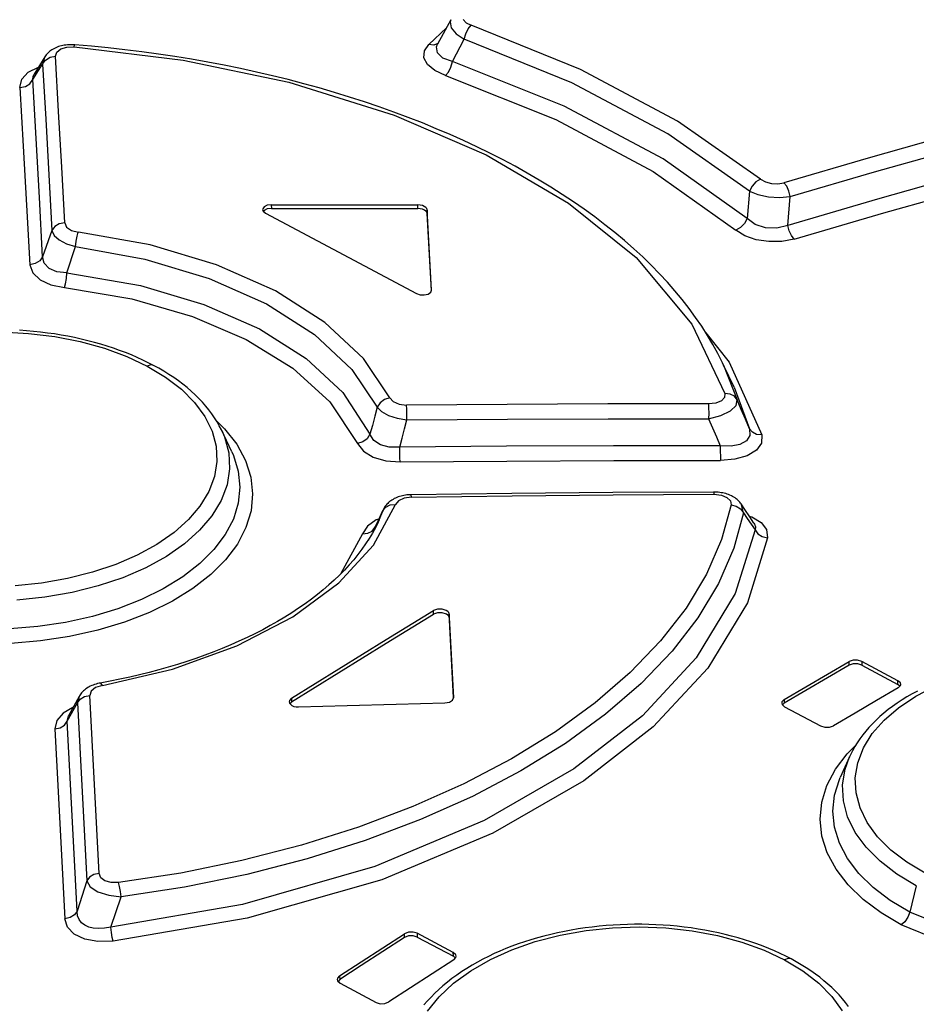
# Model space of a CAD drawing. Header units: millimetres. Extents: x 0 to 594, y 0 to 420.
# Tile 69 of 78: x 524.65 to 528.63, y 124.29 to 128.66. Entities that reach past the tile are written whole.
import ezdxf

# ---------------------------------------------------------------- set-up
doc = ezdxf.new("R2010")
doc.units = ezdxf.units.MM
doc.header["$LTSCALE"] = 32.67
doc.layers.get('0').update_dxf_attribs({"linetype": 'CONTINUOUS'})

msp = doc.modelspace()

# ---------------------------------------------------------------- linework, layer by layer
at = {"color": 7, "linetype": 'CONTINUOUS'}
for p, q in [((526.5631, 128.6603), (526.5043, 128.5517)), ((524.8605, 128.5486), (524.8537, 128.5479)), ((524.8673, 128.549), (524.8605, 128.5486)), ((524.8741, 128.5493), (524.8673, 128.549)), ((524.881, 128.5493), (524.8741, 128.5493)), ((524.888, 128.5491), (524.881, 128.5493)), ((524.8938, 128.5487), (524.888, 128.5491)), ((524.9674, 128.5425), (524.8938, 128.5487)), ((524.7702, 128.5084), (524.7667, 128.5042)), ((524.7741, 128.5124), (524.7702, 128.5084)), ((524.7783, 128.5164), (524.7741, 128.5124)), ((524.7828, 128.5201), (524.7783, 128.5164)), ((524.7874, 128.5237), (524.7828, 128.5201)), ((524.7923, 128.527), (524.7874, 128.5237)), ((524.7975, 128.5301), (524.7923, 128.527)), ((524.803, 128.533), (524.7975, 128.5301)), ((524.8088, 128.5358), (524.803, 128.533)), ((524.8149, 128.5383), (524.8088, 128.5358)), ((524.8212, 128.5406), (524.8149, 128.5383)), ((524.8275, 128.5426), (524.8212, 128.5406)), ((524.8339, 128.5443), (524.8275, 128.5426)), ((524.8404, 128.5457), (524.8339, 128.5443)), ((524.847, 128.5469), (524.8404, 128.5457)), ((524.8537, 128.5479), (524.847, 128.5469)), ((525.042, 128.5353), (524.9674, 128.5425)), ((525.1163, 128.5271), (525.042, 128.5353)), ((525.1905, 128.518), (525.1163, 128.5271)), ((525.2644, 128.5079), (525.1905, 128.518)), ((525.338, 128.4969), (525.2644, 128.5079)), ((524.7603, 128.4951), (524.7127, 128.4179)), ((524.7635, 128.4999), (524.7603, 128.4951)), ((524.7667, 128.5042), (524.7635, 128.4999)), ((525.4114, 128.4849), (525.338, 128.4969)), ((525.4843, 128.472), (525.4114, 128.4849)), ((525.5568, 128.4582), (525.4843, 128.472)), ((525.6287, 128.4436), (525.5568, 128.4582)), ((525.7, 128.428), (525.6287, 128.4436)), ((525.7706, 128.4117), (525.7, 128.428)), ((525.8406, 128.3944), (525.7706, 128.4117)), ((525.9098, 128.3763), (525.8406, 128.3944)), ((525.9783, 128.3574), (525.9098, 128.3763)), ((526.0461, 128.3376), (525.9783, 128.3574)), ((526.1132, 128.317), (526.0461, 128.3376)), ((526.1796, 128.2956), (526.1132, 128.317)), ((526.2451, 128.2733), (526.1796, 128.2956)), ((526.3098, 128.2503), (526.2451, 128.2733)), ((526.3736, 128.2265), (526.3098, 128.2503)), ((526.4364, 128.2019), (526.3736, 128.2265)), ((526.4983, 128.1766), (526.4364, 128.2019)), ((526.5592, 128.1505), (526.4983, 128.1766)), ((526.619, 128.1238), (526.5592, 128.1505)), ((526.6778, 128.0963), (526.619, 128.1238)), ((526.7355, 128.0681), (526.6778, 128.0963)), ((526.7922, 128.0392), (526.7355, 128.0681)), ((526.8477, 128.0096), (526.7922, 128.0392)), ((526.902, 127.9793), (526.8477, 128.0096)), ((526.9551, 127.9484), (526.902, 127.9793)), ((527.007, 127.9169), (526.9551, 127.9484)), ((527.0576, 127.8848), (527.007, 127.9169)), ((527.1069, 127.8521), (527.0576, 127.8848)), ((527.1549, 127.8188), (527.1069, 127.8521)), ((525.7276, 127.8206), (525.7273, 127.8177)), ((525.7273, 127.8177), (525.7296, 127.8104)), ((525.7342, 127.83), (525.7276, 127.8206)), ((525.7296, 127.8104), (525.7398, 127.8016)), ((525.7344, 127.8136), (525.7311, 127.809)), ((525.7479, 127.8367), (525.7342, 127.83)), ((525.7482, 127.8203), (525.7344, 127.8136)), ((525.7661, 127.8391), (525.7479, 127.8367)), ((525.7662, 127.8227), (525.7482, 127.8203)), ((525.766, 127.8391), (525.9829, 127.8391)), ((525.7662, 127.8227), (525.983, 127.8227)), ((525.9829, 127.8391), (526.1997, 127.8388)), ((525.983, 127.8227), (526.1998, 127.8224)), ((526.1997, 127.8388), (526.4164, 127.8381)), ((526.1998, 127.8224), (526.4166, 127.8217)), ((526.4268, 127.8373), (526.4164, 127.8381)), ((526.427, 127.8209), (526.4166, 127.8217)), ((526.4366, 127.8351), (526.4268, 127.8373)), ((526.4368, 127.8187), (526.427, 127.8209)), ((526.4451, 127.8316), (526.4366, 127.8351)), ((526.4452, 127.8152), (526.4368, 127.8187)), ((526.4517, 127.827), (526.4451, 127.8316)), ((526.4518, 127.8106), (526.4452, 127.8152)), ((526.456, 127.8218), (526.4517, 127.827)), ((526.4561, 127.8054), (526.4518, 127.8106)), ((526.4576, 127.8161), (526.456, 127.8218)), ((526.4578, 127.7997), (526.4561, 127.8054)), ((526.4773, 127.4605), (526.4576, 127.8161)), ((527.2016, 127.7849), (527.1549, 127.8188)), ((525.7398, 127.8016), (526.4099, 127.4449)), ((526.4767, 127.4584), (526.4578, 127.7997)), ((527.247, 127.7504), (527.2016, 127.7849)), ((527.291, 127.7153), (527.247, 127.7504)), ((527.3336, 127.6798), (527.291, 127.7153)), ((527.3747, 127.6437), (527.3336, 127.6798)), ((527.4144, 127.6072), (527.3747, 127.6437)), ((527.4525, 127.5702), (527.4144, 127.6072)), ((527.4892, 127.5327), (527.4525, 127.5702)), ((527.5243, 127.4948), (527.4892, 127.5327)), ((526.4734, 127.4505), (526.4773, 127.4599)), ((526.4773, 127.4599), (526.4773, 127.4605)), ((527.5578, 127.4566), (527.5243, 127.4948)), ((527.5898, 127.4179), (527.5578, 127.4566)), ((526.4099, 127.4449), (526.4262, 127.4395)), ((526.4262, 127.4395), (526.4448, 127.4388)), ((526.4448, 127.4388), (526.4617, 127.4427)), ((526.4617, 127.4427), (526.4734, 127.4505)), ((527.6203, 127.3788), (527.5898, 127.4179)), ((527.6491, 127.3394), (527.6203, 127.3788)), ((527.6763, 127.2996), (527.6491, 127.3394)), ((524.6792, 127.2797), (524.6479, 127.2819)), ((527.7019, 127.2595), (527.6763, 127.2996)), ((524.7105, 127.277), (524.6792, 127.2797)), ((524.7415, 127.2737), (524.7105, 127.277)), ((524.7723, 127.2698), (524.7415, 127.2737)), ((524.8028, 127.2655), (524.7723, 127.2698)), ((524.8329, 127.2606), (524.8028, 127.2655)), ((524.8629, 127.2552), (524.8329, 127.2606)), ((524.8926, 127.2492), (524.8629, 127.2552)), ((524.9222, 127.2427), (524.8926, 127.2492)), ((524.9516, 127.2357), (524.9222, 127.2427)), ((527.7259, 127.2191), (527.7019, 127.2595)), ((524.9806, 127.2281), (524.9516, 127.2357)), ((525.0093, 127.22), (524.9806, 127.2281)), ((525.0375, 127.2114), (525.0093, 127.22)), ((525.0652, 127.2023), (525.0375, 127.2114)), ((525.0924, 127.1928), (525.0652, 127.2023)), ((527.7482, 127.1785), (527.7259, 127.2191)), ((525.119, 127.1828), (525.0924, 127.1928)), ((525.145, 127.1723), (525.119, 127.1828)), ((525.1704, 127.1614), (525.145, 127.1723)), ((525.1953, 127.15), (525.1704, 127.1614)), ((525.2197, 127.1381), (525.1953, 127.15)), ((527.7688, 127.1377), (527.7482, 127.1785)), ((525.2429, 127.1261), (525.2197, 127.1381)), ((525.2662, 127.1134), (525.2429, 127.1261)), ((525.2893, 127.0999), (525.2662, 127.1134)), ((527.7738, 127.1272), (527.7688, 127.1377)), ((527.8199, 127.0296), (527.7738, 127.1272)), ((525.3115, 127.0861), (525.2893, 127.0999)), ((525.3329, 127.072), (525.3115, 127.0861)), ((525.3534, 127.0575), (525.3329, 127.072)), ((525.3731, 127.0427), (525.3534, 127.0575)), ((525.392, 127.0275), (525.3731, 127.0427)), ((525.4102, 127.0119), (525.392, 127.0275)), ((525.4276, 126.9959), (525.4102, 127.0119)), ((525.4442, 126.9795), (525.4276, 126.9959)), ((525.46, 126.9628), (525.4442, 126.9795)), ((525.4749, 126.9459), (525.46, 126.9628)), ((525.4889, 126.9287), (525.4749, 126.9459)), ((525.5019, 126.9113), (525.4889, 126.9287)), ((525.5139, 126.8937), (525.5019, 126.9113)), ((525.525, 126.8761), (525.5139, 126.8937)), ((525.5351, 126.8582), (525.525, 126.8761)), ((525.5443, 126.8403), (525.5351, 126.8582)), ((525.5902, 126.7431), (525.5443, 126.8403)), ((526.3234, 126.5401), (526.3176, 126.5376)), ((526.3293, 126.5423), (526.3234, 126.5401)), ((526.3354, 126.5444), (526.3293, 126.5423)), ((526.3417, 126.5462), (526.3354, 126.5444)), ((526.3482, 126.5478), (526.3417, 126.5462)), ((526.3547, 126.5491), (526.3482, 126.5478)), ((526.3613, 126.5502), (526.3547, 126.5491)), ((526.368, 126.5511), (526.3613, 126.5502)), ((526.3747, 126.5517), (526.368, 126.5511)), ((526.3814, 126.5521), (526.3747, 126.5517)), ((526.387, 126.5523), (526.3814, 126.5521)), ((526.8341, 126.5576), (526.387, 126.5523)), ((527.2823, 126.5615), (526.8341, 126.5576)), ((527.7293, 126.564), (527.2823, 126.5615)), ((527.7352, 126.5639), (527.7293, 126.564)), ((527.7423, 126.5636), (527.7352, 126.5639)), ((527.7494, 126.5631), (527.7423, 126.5636)), ((527.7563, 126.5623), (527.7494, 126.5631)), ((527.7632, 126.5613), (527.7563, 126.5623)), ((527.7699, 126.5601), (527.7632, 126.5613)), ((527.7766, 126.5586), (527.7699, 126.5601)), ((527.7831, 126.5569), (527.7766, 126.5586)), ((527.7895, 126.5549), (527.7831, 126.5569)), ((527.7958, 126.5527), (527.7895, 126.5549)), ((527.802, 126.5502), (527.7958, 126.5527)), ((527.808, 126.5475), (527.802, 126.5502)), ((527.8138, 126.5445), (527.808, 126.5475)), ((527.8193, 126.5413), (527.8138, 126.5445)), ((527.8244, 126.5379), (527.8193, 126.5413)), ((526.269, 126.4967), (526.2663, 126.4922)), ((526.272, 126.5012), (526.269, 126.4967)), ((526.2752, 126.5055), (526.272, 126.5012)), ((526.2788, 126.5097), (526.2752, 126.5055)), ((526.2827, 126.5138), (526.2788, 126.5097)), ((526.2868, 126.5177), (526.2827, 126.5138)), ((526.2912, 126.5214), (526.2868, 126.5177)), ((526.2959, 126.525), (526.2912, 126.5214)), ((526.3009, 126.5285), (526.2959, 126.525)), ((526.3063, 126.5317), (526.3009, 126.5285)), ((526.3119, 126.5348), (526.3063, 126.5317)), ((526.3176, 126.5376), (526.3119, 126.5348)), ((527.8291, 126.5344), (527.8244, 126.5379)), ((527.8336, 126.5308), (527.8291, 126.5344)), ((527.8378, 126.527), (527.8336, 126.5308)), ((527.8418, 126.523), (527.8378, 126.527)), ((527.8454, 126.5188), (527.8418, 126.523)), ((527.8488, 126.5145), (527.8454, 126.5188)), ((527.8511, 126.5113), (527.8488, 126.5145)), ((527.868, 126.4864), (527.851, 126.5114)), ((526.228, 126.4114), (526.2503, 126.4587)), ((526.2633, 126.4863), (526.2503, 126.4587)), ((526.2639, 126.4877), (526.2633, 126.4864)), ((526.2663, 126.4922), (526.2639, 126.4877)), ((527.8896, 126.4542), (527.868, 126.4864)), ((527.9084, 126.4262), (527.8896, 126.4542)), ((526.2397, 126.4299), (526.2277, 126.4058)), ((526.2448, 126.4411), (526.2397, 126.4299)), ((526.2449, 126.4416), (526.2447, 126.4411)), ((526.2145, 126.3817), (526.2002, 126.3578)), ((526.2277, 126.4058), (526.2145, 126.3817)), ((526.1847, 126.334), (526.168, 126.3104)), ((526.2002, 126.3578), (526.1847, 126.334)), ((526.2037, 126.3492), (526.2035, 126.3488)), ((526.1503, 126.287), (526.1315, 126.2638)), ((526.168, 126.3104), (526.1503, 126.287)), ((526.1116, 126.2408), (526.0906, 126.2181)), ((526.1315, 126.2638), (526.1116, 126.2408)), ((526.0686, 126.1958), (526.0456, 126.1737)), ((526.0906, 126.2181), (526.0686, 126.1958)), ((526.0216, 126.152), (525.9966, 126.1305)), ((526.0456, 126.1737), (526.0216, 126.152)), ((525.9706, 126.1094), (525.9436, 126.0887)), ((525.9966, 126.1305), (525.9706, 126.1094)), ((525.9156, 126.0682), (525.8866, 126.0481)), ((525.9436, 126.0887), (525.9156, 126.0682)), ((525.8566, 126.0283), (525.8257, 126.0089)), ((525.8866, 126.0481), (525.8566, 126.0283)), ((526.2761, 125.9097), (526.4863, 126.0378)), ((526.2763, 125.8933), (526.4864, 126.0215)), ((526.5039, 126.0441), (526.4863, 126.0378)), ((526.504, 126.0277), (526.4864, 126.0215)), ((526.5245, 126.0445), (526.5039, 126.0441)), ((526.5247, 126.0281), (526.504, 126.0277)), ((526.5428, 126.039), (526.5245, 126.0445)), ((526.543, 126.0226), (526.5247, 126.0281)), ((526.5494, 126.0344), (526.5428, 126.039)), ((526.5496, 126.018), (526.543, 126.0226)), ((526.5537, 126.029), (526.5494, 126.0344)), ((526.5539, 126.0126), (526.5496, 126.018)), ((526.5554, 126.0231), (526.5537, 126.029)), ((526.5752, 125.6522), (526.5554, 126.0231)), ((525.7612, 125.9714), (525.7276, 125.9532)), ((525.7939, 125.9899), (525.7612, 125.9714)), ((525.8257, 126.0089), (525.7939, 125.9899)), ((526.5555, 126.0067), (526.5539, 126.0126)), ((526.5555, 126.0067), (526.5746, 125.6502)), ((525.6932, 125.9356), (525.6581, 125.9184)), ((525.7276, 125.9532), (525.6932, 125.9356)), ((525.5857, 125.8855), (525.5483, 125.8699)), ((525.6223, 125.9017), (525.5857, 125.8855)), ((525.6581, 125.9184), (525.6223, 125.9017)), ((526.066, 125.7801), (526.2761, 125.9097)), ((526.0662, 125.7637), (526.2763, 125.8933)), ((525.4712, 125.8399), (525.4314, 125.8257)), ((525.5101, 125.8546), (525.4712, 125.8399)), ((525.5483, 125.8699), (525.5101, 125.8546)), ((525.3499, 125.7989), (525.3083, 125.7864)), ((525.391, 125.812), (525.3499, 125.7989)), ((525.4314, 125.8257), (525.391, 125.812)), ((528.2345, 125.7558), (528.3305, 125.8117)), ((528.3482, 125.8176), (528.3305, 125.8117)), ((528.3483, 125.8011), (528.3307, 125.7953)), ((528.3687, 125.8177), (528.3482, 125.8176)), ((528.369, 125.8013), (528.3483, 125.8011)), ((528.387, 125.8121), (528.3687, 125.8177)), ((528.3872, 125.7957), (528.369, 125.8013)), ((528.5473, 125.7268), (528.387, 125.8121)), ((528.3872, 125.7957), (528.5474, 125.7104)), ((525.1806, 125.7525), (525.1373, 125.7424)), ((525.2235, 125.7631), (525.1806, 125.7525)), ((525.2661, 125.7745), (525.2235, 125.7631)), ((525.3083, 125.7864), (525.2661, 125.7745)), ((525.8559, 125.6492), (526.066, 125.7801)), ((525.8561, 125.6328), (526.0662, 125.7637)), ((528.1386, 125.6996), (528.2345, 125.7558)), ((528.3307, 125.7953), (528.2347, 125.7394)), ((524.9811, 125.7101), (524.9747, 125.7078)), ((524.9877, 125.7121), (524.9811, 125.7101)), ((524.9943, 125.7139), (524.9877, 125.7121)), ((525.0011, 125.7154), (524.9943, 125.7139)), ((525.0068, 125.7165), (525.0011, 125.7154)), ((525.0499, 125.7244), (525.0068, 125.7165)), ((525.0938, 125.7331), (525.0499, 125.7244)), ((525.1373, 125.7424), (525.0938, 125.7331)), ((528.2347, 125.7394), (528.1387, 125.6832)), ((528.5582, 125.7168), (528.5473, 125.7268)), ((528.556, 125.7026), (528.5474, 125.7104)), ((528.5598, 125.7106), (528.5582, 125.7168)), ((528.5588, 125.7054), (528.5598, 125.7106)), ((524.9173, 125.6647), (524.9144, 125.6602)), ((524.9204, 125.6691), (524.9173, 125.6647)), ((524.9239, 125.6733), (524.9204, 125.6691)), ((524.9277, 125.6775), (524.9239, 125.6733)), ((524.9318, 125.6816), (524.9277, 125.6775)), ((524.9362, 125.6856), (524.9318, 125.6816)), ((524.941, 125.6893), (524.9362, 125.6856)), ((524.9459, 125.6929), (524.941, 125.6893)), ((524.9512, 125.6963), (524.9459, 125.6929)), ((524.9567, 125.6995), (524.9512, 125.6963)), ((524.9625, 125.7025), (524.9567, 125.6995)), ((524.9685, 125.7052), (524.9625, 125.7025)), ((524.9747, 125.7078), (524.9685, 125.7052)), ((528.0426, 125.6431), (528.1386, 125.6996)), ((528.1387, 125.6832), (528.0428, 125.6267)), ((528.549, 125.6953), (528.453, 125.6394)), ((528.549, 125.6953), (528.5588, 125.7054)), ((528.6103, 125.6681), (528.5876, 125.6549)), ((528.6338, 125.6808), (528.6103, 125.6681)), ((524.9126, 125.6571), (524.8653, 125.5713)), ((524.9144, 125.6602), (524.9126, 125.657)), ((525.8461, 125.6385), (525.8451, 125.6331)), ((525.8451, 125.6331), (525.8467, 125.6266)), ((525.8559, 125.6492), (525.8461, 125.6385)), ((525.8467, 125.6266), (525.8576, 125.6165)), ((525.8561, 125.6328), (525.8487, 125.6248)), ((526.103, 125.6171), (526.3197, 125.6224)), ((526.3197, 125.6224), (526.5364, 125.6283)), ((526.5364, 125.6283), (526.5563, 125.6319)), ((526.5563, 125.6319), (526.5704, 125.6405)), ((526.5704, 125.6405), (526.5752, 125.6516)), ((526.5752, 125.6516), (526.5752, 125.6522)), ((528.0328, 125.6329), (528.0318, 125.6276)), ((528.0318, 125.6276), (528.0334, 125.6213)), ((528.0426, 125.6431), (528.0328, 125.6329)), ((528.0334, 125.6213), (528.0443, 125.6114)), ((528.0428, 125.6267), (528.0357, 125.6193)), ((528.453, 125.6394), (528.3571, 125.5832)), ((528.5444, 125.6274), (528.524, 125.6131)), ((528.5656, 125.6414), (528.5444, 125.6274)), ((528.5876, 125.6549), (528.5656, 125.6414)), ((525.8576, 125.6165), (525.8661, 125.6131)), ((525.8661, 125.6131), (525.8758, 125.611)), ((525.8758, 125.611), (525.8862, 125.6106)), ((525.8862, 125.6106), (526.103, 125.6171)), ((528.0443, 125.6114), (528.2045, 125.5261)), ((528.3571, 125.5832), (528.2611, 125.5268)), ((528.4856, 125.5833), (528.4677, 125.568)), ((528.5044, 125.5984), (528.4856, 125.5833)), ((528.524, 125.6131), (528.5044, 125.5984)), ((528.4344, 125.5362), (528.419, 125.5199)), ((528.4506, 125.5523), (528.4344, 125.5362)), ((528.4677, 125.568), (528.4506, 125.5523)), ((528.2045, 125.5261), (528.2229, 125.5205)), ((528.2229, 125.5205), (528.2434, 125.5207)), ((528.2434, 125.5207), (528.2611, 125.5268)), ((528.4046, 125.5033), (528.3911, 125.4864)), ((528.419, 125.5199), (528.4046, 125.5033)), ((528.3667, 125.4519), (528.3558, 125.4343)), ((528.3784, 125.4693), (528.3667, 125.4519)), ((528.3911, 125.4864), (528.3784, 125.4693)), ((528.3458, 125.4164), (528.3368, 125.3984)), ((528.3558, 125.4343), (528.3458, 125.4164)), ((528.3326, 125.3892), (528.2914, 125.297)), ((528.3368, 125.3984), (528.3326, 125.3893)), ((527.0975, 124.6201), (527.0668, 124.6143)), ((527.1284, 124.6252), (527.0975, 124.6201)), ((527.1593, 124.6298), (527.1284, 124.6252)), ((527.1902, 124.6338), (527.1593, 124.6298)), ((527.2213, 124.6373), (527.1902, 124.6338)), ((527.2525, 124.6401), (527.2213, 124.6373)), ((527.2838, 124.6424), (527.2525, 124.6401)), ((527.3152, 124.6441), (527.2838, 124.6424)), ((527.3468, 124.6452), (527.3152, 124.6441)), ((527.3784, 124.6458), (527.3468, 124.6452)), ((527.4101, 124.6458), (527.3784, 124.6458)), ((527.4418, 124.6452), (527.4101, 124.6458)), ((527.4735, 124.644), (527.4418, 124.6452)), ((527.5052, 124.6422), (527.4735, 124.644)), ((527.5367, 124.6399), (527.5052, 124.6422)), ((527.568, 124.637), (527.5367, 124.6399)), ((527.599, 124.6336), (527.568, 124.637)), ((527.6298, 124.6296), (527.599, 124.6336)), ((527.6603, 124.625), (527.6298, 124.6296)), ((527.6906, 124.6198), (527.6603, 124.625)), ((527.7206, 124.6141), (527.6906, 124.6198)), ((526.2611, 124.542), (526.357, 124.6038)), ((526.3572, 124.5874), (526.2613, 124.5256)), ((526.3747, 124.6106), (526.357, 124.6038)), ((526.3748, 124.5942), (526.3572, 124.5874)), ((526.3952, 124.6113), (526.3747, 124.6106)), ((526.3955, 124.5949), (526.3748, 124.5942)), ((526.4136, 124.6059), (526.3952, 124.6113)), ((526.4137, 124.5895), (526.3955, 124.5949)), ((526.5738, 124.5206), (526.4136, 124.6059)), ((526.4137, 124.5895), (526.574, 124.5042)), ((526.918, 124.5772), (526.8896, 124.5682)), ((526.9469, 124.5856), (526.918, 124.5772)), ((526.9763, 124.5936), (526.9469, 124.5856)), ((527.0061, 124.601), (526.9763, 124.5936)), ((527.0363, 124.6079), (527.0061, 124.601)), ((527.0668, 124.6143), (527.0363, 124.6079)), ((527.7505, 124.6079), (527.7206, 124.6141)), ((527.78, 124.601), (527.7505, 124.6079)), ((527.8092, 124.5936), (527.78, 124.601)), ((527.8381, 124.5857), (527.8092, 124.5936)), ((527.8665, 124.5772), (527.8381, 124.5857)), ((527.8945, 124.5683), (527.8665, 124.5772)), ((526.1652, 124.4799), (526.2611, 124.542)), ((526.8073, 124.5381), (526.7809, 124.5271)), ((526.8343, 124.5487), (526.8073, 124.5381)), ((526.8617, 124.5587), (526.8343, 124.5487)), ((526.8896, 124.5682), (526.8617, 124.5587)), ((527.9219, 124.5588), (527.8945, 124.5683)), ((527.9486, 124.5489), (527.9219, 124.5588)), ((527.9747, 124.5385), (527.9486, 124.5489)), ((528.0003, 124.5276), (527.9747, 124.5385)), ((526.2613, 124.5256), (526.1654, 124.4635)), ((526.5755, 124.4875), (526.4796, 124.4257)), ((526.5847, 124.5105), (526.5738, 124.5206)), ((526.583, 124.4958), (526.574, 124.5042)), ((526.5755, 124.4875), (526.5853, 124.4984)), ((526.5863, 124.5039), (526.5847, 124.5105)), ((526.5853, 124.4984), (526.5863, 124.5039)), ((526.7049, 124.491), (526.6806, 124.478)), ((526.7297, 124.5035), (526.7049, 124.491)), ((526.755, 124.5156), (526.7297, 124.5035)), ((526.7809, 124.5271), (526.755, 124.5156)), ((528.0254, 124.5162), (528.0003, 124.5276)), ((528.05, 124.5042), (528.0254, 124.5162)), ((528.0733, 124.4922), (528.05, 124.5042)), ((528.096, 124.4797), (528.0733, 124.4922)), ((526.0693, 124.4175), (526.1652, 124.4799)), ((526.1654, 124.4635), (526.0695, 124.4011)), ((526.6336, 124.4503), (526.611, 124.4357)), ((526.6569, 124.4644), (526.6336, 124.4503)), ((526.6806, 124.478), (526.6569, 124.4644)), ((528.1186, 124.4665), (528.096, 124.4797)), ((528.1403, 124.4531), (528.1186, 124.4665)), ((528.1612, 124.4392), (528.1403, 124.4531)), ((526.0595, 124.4065), (526.0585, 124.4009)), ((526.0585, 124.4009), (526.0602, 124.3943)), ((526.0693, 124.4175), (526.0595, 124.4065)), ((526.0695, 124.4011), (526.062, 124.3927)), ((526.4796, 124.4257), (526.3837, 124.3636)), ((526.5678, 124.4052), (526.5475, 124.3894)), ((526.589, 124.4206), (526.5678, 124.4052)), ((526.611, 124.4357), (526.589, 124.4206)), ((528.1813, 124.4251), (528.1612, 124.4392)), ((528.2006, 124.4106), (528.1813, 124.4251)), ((528.2192, 124.3957), (528.2006, 124.4106)), ((526.0602, 124.3943), (526.0711, 124.3841)), ((526.0711, 124.3841), (526.2313, 124.2989)), ((526.3837, 124.3636), (526.2878, 124.3012)), ((526.5094, 124.3568), (526.4916, 124.3401)), ((526.528, 124.3733), (526.5094, 124.3568)), ((526.5475, 124.3894), (526.528, 124.3733)), ((528.237, 124.3804), (528.2192, 124.3957)), ((528.2542, 124.3647), (528.237, 124.3804)), ((528.2706, 124.3487), (528.2542, 124.3647)), ((526.4748, 124.3231), (526.4588, 124.3058)), ((526.4916, 124.3401), (526.4748, 124.3231)), ((528.2862, 124.3323), (528.2706, 124.3487)), ((528.301, 124.3156), (528.2862, 124.3323)), ((528.3149, 124.2987), (528.301, 124.3156)), ((526.2313, 124.2989), (526.2496, 124.2935)), ((526.2496, 124.2935), (526.2702, 124.2943)), ((526.2702, 124.2943), (526.2878, 124.3012)), ((526.4588, 124.3058), (526.4437, 124.2882)), ((528.3279, 124.2816), (528.3149, 124.2987))]:
    msp.add_line(p, q, dxfattribs=at)
at = {"color": 9, "linetype": 'CONTINUOUS'}
for p, q in [((526.563, 128.6602), (526.5595, 128.6503)), ((526.5595, 128.6503), (526.564, 128.6244)), ((526.6183, 128.6611), (526.6315, 128.647)), ((526.6315, 128.647), (526.6536, 128.636)), ((526.6404, 128.62), (526.6536, 128.636)), ((527.1385, 128.4397), (526.6536, 128.636)), ((526.5434, 128.624), (526.4652, 128.5499)), ((526.564, 128.6244), (526.5858, 128.5978)), ((526.5858, 128.5978), (526.6224, 128.5739)), ((526.6224, 128.5739), (526.6294, 128.5981)), ((526.6294, 128.5981), (526.6404, 128.62)), ((524.8929, 128.5478), (524.8938, 128.5487)), ((526.4457, 128.5217), (526.4652, 128.5499)), ((526.487, 128.5476), (526.4653, 128.55)), ((526.5051, 128.5542), (526.487, 128.5476)), ((526.4998, 128.5402), (526.5043, 128.5517)), ((526.5061, 128.555), (526.5051, 128.5542)), ((526.57, 128.4746), (526.6224, 128.5739)), ((527.1003, 128.3803), (526.6224, 128.5739)), ((524.8085, 128.4979), (524.8145, 128.5164)), ((524.8145, 128.5164), (524.8323, 128.5302)), ((524.8323, 128.5302), (524.8587, 128.5381)), ((524.8587, 128.5381), (524.8906, 128.5392)), ((524.8906, 128.5392), (524.8929, 128.5478)), ((524.8906, 128.5392), (525.3753, 128.4808)), ((526.4435, 128.4911), (526.4457, 128.5217)), ((526.5029, 128.5131), (526.4998, 128.5402)), ((526.5267, 128.4901), (526.5029, 128.5131)), ((524.7078, 128.3941), (524.7506, 128.4635)), ((524.7587, 128.4924), (524.7506, 128.4635)), ((524.7506, 128.4635), (524.7634, 128.4813)), ((524.7506, 128.4635), (524.7643, 128.2185)), ((524.7603, 128.4951), (524.7587, 128.4924)), ((524.7634, 128.4813), (524.7837, 128.4935)), ((524.7837, 128.4935), (524.8085, 128.4979)), ((524.8219, 128.2529), (524.8085, 128.4979)), ((525.3753, 128.4808), (525.8432, 128.3827)), ((526.4594, 128.4609), (526.4435, 128.4911)), ((526.492, 128.4341), (526.4594, 128.4609)), ((526.57, 128.4746), (526.5267, 128.4901)), ((526.5629, 128.4501), (526.5699, 128.4745)), ((527.0662, 128.2764), (526.57, 128.4746)), ((524.6586, 128.3962), (524.6866, 128.4267)), ((524.6866, 128.4267), (524.732, 128.4494)), ((524.7082, 128.4075), (524.7127, 128.4179)), ((526.5393, 128.4124), (526.492, 128.4341)), ((526.5393, 128.4124), (526.5521, 128.4281)), ((526.5521, 128.4281), (526.5629, 128.4501)), ((527.5697, 128.2102), (527.1385, 128.4397)), ((524.65, 128.3595), (524.6586, 128.3962)), ((524.6741, 128.3639), (524.6946, 128.3759)), ((524.6946, 128.3759), (524.7078, 128.3941)), ((524.7078, 128.3941), (524.7082, 128.4075)), ((524.7221, 128.1335), (524.7078, 128.3941)), ((525.8432, 128.3827), (526.3111, 128.2371)), ((526.5393, 128.4124), (527.0283, 128.217)), ((527.5256, 128.1539), (527.1003, 128.3803)), ((524.65, 128.3597), (524.6741, 128.3639)), ((524.65, 128.3595), (524.6645, 128.0991)), ((524.8353, 128.0063), (524.8219, 128.2529)), ((527.5055, 128.0426), (527.0662, 128.2764)), ((524.7643, 128.2185), (524.7779, 127.972)), ((526.3111, 128.2371), (526.7199, 128.0603)), ((527.0283, 128.217), (527.4612, 127.9865)), ((527.9382, 127.9522), (527.5697, 128.2102)), ((524.7364, 127.8712), (524.7221, 128.1335)), ((527.8888, 127.8997), (527.5256, 128.1539)), ((528.79, 128.1516), (528.4157, 128.0455)), ((524.6645, 128.0991), (524.6791, 127.8369)), ((528.4438, 127.9845), (528.8179, 128.0905)), ((526.7199, 128.0603), (527.0854, 127.8459)), ((527.8778, 127.7783), (527.5055, 128.0426)), ((528.4157, 128.0455), (528.0413, 127.9367)), ((524.8488, 127.7583), (524.8353, 128.0063)), ((527.4612, 127.9865), (527.8283, 127.7262)), ((528.0695, 127.8758), (528.4438, 127.9845)), ((524.7779, 127.972), (524.7916, 127.7241)), ((527.9173, 127.9407), (527.8998, 127.9221)), ((527.9382, 127.9522), (527.9173, 127.9407)), ((527.9382, 127.9522), (527.9591, 127.9403)), ((527.9591, 127.9403), (527.9859, 127.9333)), ((528.0146, 127.9321), (528.0413, 127.9367)), ((528.0539, 127.9208), (528.0413, 127.9367)), ((528.8562, 127.977), (528.4575, 127.8639)), ((527.8888, 127.8997), (527.8778, 127.7783)), ((527.8998, 127.9221), (527.8888, 127.8997)), ((527.8888, 127.8997), (527.926, 127.8844)), ((527.9859, 127.9333), (528.0146, 127.9321)), ((528.0638, 127.8994), (528.0539, 127.9208)), ((528.0695, 127.8758), (528.0638, 127.8994)), ((528.4855, 127.8029), (528.884, 127.9159)), ((524.7507, 127.6072), (524.7364, 127.8712)), ((527.926, 127.8844), (527.9725, 127.8747)), ((527.9725, 127.8747), (528.0225, 127.8717)), ((528.0225, 127.8717), (528.0695, 127.8758)), ((528.0586, 127.7476), (528.0695, 127.8758)), ((528.4575, 127.8639), (528.0586, 127.7476)), ((524.6791, 127.8369), (524.6936, 127.5731)), ((525.766, 127.8391), (525.7662, 127.8227)), ((526.4166, 127.8217), (526.4164, 127.8381)), ((526.4576, 127.8161), (526.4578, 127.7997)), ((527.0854, 127.8459), (527.3852, 127.6043)), ((527.8778, 127.7783), (527.8668, 127.756)), ((527.9139, 127.7516), (527.8778, 127.7783)), ((528.0866, 127.6867), (528.4855, 127.8029)), ((524.7916, 127.7241), (524.7507, 127.6072)), ((524.8047, 127.742), (524.7916, 127.7241)), ((524.7916, 127.7241), (524.8014, 127.7028)), ((524.8249, 127.754), (524.8047, 127.742)), ((524.8488, 127.7583), (524.8249, 127.754)), ((524.8488, 127.7583), (524.8569, 127.7402)), ((524.8569, 127.7402), (524.8794, 127.7253)), ((524.8794, 127.7253), (524.9093, 127.7177)), ((527.8492, 127.7376), (527.8283, 127.7262)), ((527.8682, 127.7014), (527.8283, 127.7262)), ((527.8668, 127.756), (527.8492, 127.7376)), ((527.9593, 127.7369), (527.9139, 127.7516)), ((528.0093, 127.7352), (527.9593, 127.7369)), ((528.0586, 127.7476), (528.0093, 127.7352)), ((528.0645, 127.7235), (528.0586, 127.7476)), ((528.0745, 127.7021), (528.0645, 127.7235)), ((524.8014, 127.7028), (524.8239, 127.6827)), ((524.8239, 127.6827), (524.8568, 127.6656)), ((524.8972, 127.6529), (524.8999, 127.6772)), ((524.8999, 127.6772), (524.9041, 127.7)), ((524.9041, 127.7), (524.9091, 127.7177)), ((525.2276, 127.6608), (524.9093, 127.7177)), ((527.9182, 127.684), (527.8682, 127.7014)), ((527.9745, 127.6753), (527.9182, 127.684)), ((528.032, 127.6762), (527.9745, 127.6753)), ((528.0866, 127.6867), (528.032, 127.6762)), ((528.0869, 127.6868), (528.0745, 127.7021)), ((524.8568, 127.6656), (524.8972, 127.653)), ((524.8588, 127.5362), (524.8972, 127.653)), ((524.8972, 127.653), (525.2046, 127.5977)), ((525.5223, 127.5726), (525.2276, 127.6608)), ((524.7381, 127.5897), (524.7181, 127.5776)), ((524.7507, 127.6072), (524.7381, 127.5897)), ((524.7581, 127.5791), (524.7507, 127.6072)), ((525.2046, 127.5977), (525.4902, 127.5122)), ((527.3852, 127.6043), (527.633, 127.3092)), ((524.7181, 127.5776), (524.6936, 127.573)), ((524.6936, 127.5731), (524.7068, 127.5367)), ((524.7798, 127.5568), (524.7581, 127.5791)), ((524.8141, 127.5418), (524.7798, 127.5568)), ((525.7839, 127.4564), (525.5223, 127.5726)), ((524.7068, 127.5367), (524.7392, 127.5065)), ((524.7392, 127.5065), (524.7873, 127.4841)), ((524.8588, 127.5362), (524.8141, 127.5418)), ((524.8525, 127.4888), (524.8563, 127.5116)), ((524.8563, 127.5116), (524.8588, 127.5362)), ((524.8588, 127.5362), (525.1852, 127.4803)), ((525.4902, 127.5122), (525.7442, 127.3995)), ((524.7873, 127.4841), (524.848, 127.4713)), ((524.848, 127.4713), (524.8525, 127.4888)), ((524.848, 127.4713), (525.1473, 127.4208)), ((525.1852, 127.4803), (525.4663, 127.397)), ((526.0038, 127.3162), (525.7839, 127.4564)), ((526.4773, 127.4599), (526.4773, 127.4605)), ((525.1473, 127.4208), (525.4155, 127.3435)), ((525.4663, 127.397), (525.7137, 127.2877)), ((525.7442, 127.3995), (525.9577, 127.2634)), ((525.4155, 127.3435), (525.6536, 127.2416)), ((525.7137, 127.2877), (525.9203, 127.1566)), ((526.1749, 127.1564), (526.0038, 127.3162)), ((527.633, 127.3092), (527.7797, 127.0012)), ((524.5696, 127.2745), (524.6885, 127.2683)), ((524.6885, 127.2683), (524.805, 127.254)), ((524.805, 127.254), (524.9177, 127.2318)), ((525.6536, 127.2416), (525.8618, 127.1133)), ((525.9577, 127.2634), (526.1235, 127.1085)), ((527.695, 127.2703), (527.7984, 127.1405)), ((524.9177, 127.2318), (525.0252, 127.202)), ((525.0252, 127.202), (525.1249, 127.1654)), ((525.1249, 127.1654), (525.2149, 127.1228)), ((525.9203, 127.1566), (526.0832, 127.0054)), ((526.2913, 126.982), (526.1749, 127.1564)), ((525.2312, 127.1284), (525.2149, 127.1228)), ((525.2149, 127.1228), (525.2962, 127.0741)), ((525.2429, 127.1261), (525.2312, 127.1284)), ((525.8618, 127.1133), (526.026, 126.9643)), ((526.1235, 127.1085), (526.2361, 126.9403)), ((527.7739, 127.1271), (527.8336, 126.9738)), ((527.7984, 127.1405), (527.9429, 126.8173)), ((525.2962, 127.0741), (525.3666, 127.0201)), ((525.3666, 127.0201), (525.4254, 126.9612)), ((527.8199, 127.0296), (527.8889, 126.8452)), ((526.0832, 127.0054), (526.2036, 126.8202)), ((526.2913, 126.982), (526.2679, 126.9744)), ((526.2913, 126.982), (526.3069, 126.9652)), ((527.7782, 126.9832), (527.764, 126.9686)), ((527.7797, 127.0012), (527.7782, 126.9832)), ((527.8026, 126.9989), (527.7797, 127.0012)), ((527.8214, 126.9892), (527.8026, 126.9989)), ((527.8336, 126.9738), (527.8214, 126.9892)), ((525.4254, 126.9612), (525.4711, 126.8989)), ((526.026, 126.9643), (526.1482, 126.7791)), ((526.2361, 126.9403), (526.2253, 126.9001)), ((526.2484, 126.9597), (526.2361, 126.9403)), ((526.2361, 126.9402), (526.2556, 126.9209)), ((526.2679, 126.9744), (526.2484, 126.9597)), ((526.3069, 126.9652), (526.3342, 126.9538)), ((526.3342, 126.9538), (526.3667, 126.9502)), ((526.8134, 126.9533), (526.3667, 126.9502)), ((526.3674, 126.9322), (526.3667, 126.9502)), ((526.3678, 126.9092), (526.3674, 126.9322)), ((527.26, 126.955), (526.8134, 126.9533)), ((527.7065, 126.9552), (527.26, 126.955)), ((527.7394, 126.9588), (527.7065, 126.9552)), ((527.7065, 126.9552), (527.7071, 126.9378)), ((527.7071, 126.9378), (527.7074, 126.9147)), ((527.764, 126.9686), (527.7394, 126.9588)), ((527.8039, 126.924), (527.8292, 126.9487)), ((527.8292, 126.9487), (527.8336, 126.9738)), ((527.852, 126.9311), (527.8336, 126.9738)), ((525.4711, 126.8989), (525.503, 126.8342)), ((526.2253, 126.9001), (526.2145, 126.86)), ((526.2556, 126.9209), (526.2862, 126.9043)), ((526.2862, 126.9043), (526.3248, 126.8919)), ((526.3248, 126.8919), (526.368, 126.8849)), ((526.368, 126.8849), (526.3678, 126.9092)), ((526.368, 126.8849), (526.8145, 126.8879)), ((526.8145, 126.8879), (527.2609, 126.8894)), ((527.2609, 126.8894), (527.7073, 126.8895)), ((527.7074, 126.9147), (527.7073, 126.8895)), ((527.7073, 126.8895), (527.7613, 126.9031)), ((527.7073, 126.8895), (527.7246, 126.8496)), ((527.7613, 126.9031), (527.8039, 126.924)), ((527.8705, 126.8882), (527.852, 126.9311)), ((527.8889, 126.8452), (527.8705, 126.8882)), ((525.5227, 126.8797), (525.5587, 126.8449)), ((525.5587, 126.8449), (525.6122, 126.7759)), ((526.2145, 126.86), (526.2037, 126.8202)), ((526.3468, 126.8037), (526.3575, 126.8443)), ((526.3575, 126.8443), (526.368, 126.8849)), ((527.7246, 126.8496), (527.7418, 126.8098)), ((527.9015, 126.8293), (527.8889, 126.8452)), ((527.8889, 126.8452), (527.89, 126.8146)), ((525.503, 126.8342), (525.521, 126.7673)), ((525.5458, 126.837), (525.558, 126.8085)), ((525.558, 126.8085), (525.5769, 126.7381)), ((526.1912, 126.8009), (526.1717, 126.7864)), ((526.2036, 126.8202), (526.1912, 126.8009)), ((526.2206, 126.7934), (526.2037, 126.8202)), ((526.3361, 126.7632), (526.3468, 126.8037)), ((527.7418, 126.8098), (527.7589, 126.7699)), ((527.89, 126.8146), (527.8753, 126.7913)), ((527.9204, 126.8197), (527.9015, 126.8293)), ((527.9429, 126.8173), (527.9204, 126.8197)), ((527.9429, 126.8173), (527.942, 126.7816)), ((525.521, 126.7673), (525.5245, 126.7001)), ((525.6122, 126.7759), (525.651, 126.704)), ((526.1717, 126.7864), (526.1482, 126.7791)), ((526.1482, 126.7791), (526.1749, 126.7452)), ((526.25, 126.774), (526.2206, 126.7934)), ((526.2894, 126.7634), (526.25, 126.774)), ((526.3361, 126.7632), (526.2894, 126.7634)), ((526.8105, 126.767), (526.3361, 126.7632)), ((526.3364, 126.7382), (526.3361, 126.7632)), ((527.2847, 126.7693), (526.8105, 126.767)), ((527.7589, 126.7699), (527.2847, 126.7693)), ((527.807, 126.7677), (527.7589, 126.7699)), ((527.7589, 126.7699), (527.7589, 126.7453)), ((527.8463, 126.775), (527.807, 126.7677)), ((527.8753, 126.7913), (527.8463, 126.775)), ((527.942, 126.7816), (527.92, 126.7502)), ((525.5769, 126.7381), (525.5808, 126.667)), ((525.5902, 126.7431), (525.5976, 126.7264)), ((525.5976, 126.7264), (525.6195, 126.6564)), ((526.1749, 126.7452), (526.218, 126.7194)), ((526.218, 126.7194), (526.2736, 126.7032)), ((526.3368, 126.7153), (526.3364, 126.7382)), ((526.3375, 126.6979), (526.3368, 126.7153)), ((527.7589, 126.7453), (527.7592, 126.7222)), ((527.7592, 126.7222), (527.7599, 126.7042)), ((527.8789, 126.7251), (527.8242, 126.7096)), ((527.92, 126.7502), (527.8789, 126.7251)), ((525.5245, 126.7001), (525.5137, 126.6331)), ((525.651, 126.704), (525.6746, 126.6304)), ((526.2736, 126.7032), (526.3377, 126.6979)), ((526.3377, 126.6979), (526.8117, 126.7016)), ((526.8117, 126.7016), (527.2857, 126.7037)), ((527.2857, 126.7037), (527.7596, 126.7042)), ((527.8242, 126.7096), (527.7596, 126.7042)), ((525.5137, 126.6331), (525.4883, 126.5664)), ((525.5808, 126.667), (525.5694, 126.5962)), ((525.6195, 126.6564), (525.6269, 126.5855)), ((525.6746, 126.6304), (525.683, 126.5557)), ((525.5694, 126.5962), (525.543, 126.5264)), ((525.6269, 126.5855), (525.6195, 126.5144)), ((525.4883, 126.5664), (525.4491, 126.5019)), ((525.683, 126.5557), (525.6758, 126.4806)), ((526.3881, 126.5419), (526.356, 126.5374)), ((526.3874, 126.5511), (526.387, 126.5523)), ((526.3881, 126.5419), (526.3874, 126.5511)), ((526.3881, 126.5419), (526.8356, 126.5474)), ((526.8356, 126.5474), (527.2831, 126.5514)), ((527.2831, 126.5514), (527.7304, 126.554)), ((527.7293, 126.564), (527.7297, 126.563)), ((527.7297, 126.563), (527.7304, 126.554)), ((527.7304, 126.554), (527.7636, 126.5503)), ((527.7636, 126.5503), (527.7887, 126.5403)), ((527.7887, 126.5403), (527.8037, 126.5255)), ((525.4491, 126.5019), (525.3979, 126.4418)), ((525.543, 126.5264), (525.5023, 126.4588)), ((525.6195, 126.5144), (525.5975, 126.4439)), ((526.2194, 126.3285), (526.3168, 126.5082)), ((526.2614, 126.4818), (526.2737, 126.4974)), ((526.2737, 126.4974), (526.2931, 126.5068)), ((526.2931, 126.5068), (526.3169, 126.5082)), ((526.3303, 126.5253), (526.3168, 126.5082)), ((526.356, 126.5374), (526.3303, 126.5253)), ((527.8067, 126.5075), (527.7643, 126.3528)), ((527.8037, 126.5255), (527.8067, 126.5075)), ((527.8067, 126.5075), (527.8299, 126.5019)), ((527.8299, 126.5019), (527.8492, 126.4893)), ((527.8535, 126.5074), (527.8511, 126.5113)), ((527.8617, 126.4716), (527.8535, 126.5074)), ((525.5023, 126.4588), (525.4478, 126.3945)), ((525.6758, 126.4806), (525.653, 126.4061)), ((526.2428, 126.442), (526.2613, 126.4818)), ((526.2613, 126.4818), (526.2449, 126.4416)), ((526.2633, 126.4863), (526.2614, 126.4818)), ((527.8617, 126.4716), (527.8188, 126.3143)), ((527.8492, 126.4893), (527.8617, 126.4716)), ((527.8617, 126.4716), (527.879, 126.4467)), ((527.8878, 126.4569), (527.8987, 126.4537)), ((527.8987, 126.4537), (527.94, 126.4285)), ((525.3979, 126.4418), (525.334, 126.385)), ((525.5975, 126.4439), (525.5613, 126.375)), ((526.1924, 126.4134), (526.1703, 126.3792)), ((526.2315, 126.4402), (526.1924, 126.4134)), ((526.226, 126.4063), (526.2428, 126.442)), ((526.226, 126.4063), (526.228, 126.4114)), ((526.2436, 126.4443), (526.2315, 126.4402)), ((527.879, 126.4467), (527.8961, 126.4217)), ((527.8961, 126.4217), (527.9133, 126.3967)), ((527.9084, 126.4262), (527.9108, 126.4221)), ((527.9108, 126.4221), (527.9147, 126.4098)), ((527.9147, 126.4098), (527.9133, 126.3967)), ((527.94, 126.4285), (527.9639, 126.3972)), ((525.334, 126.385), (525.2572, 126.3317)), ((525.4478, 126.3945), (525.3802, 126.3341)), ((525.5613, 126.375), (525.5114, 126.3089)), ((525.653, 126.4061), (525.6152, 126.3333)), ((526.1703, 126.3792), (526.0748, 126.2021)), ((526.1703, 126.3793), (526.1938, 126.3809)), ((526.1938, 126.3809), (526.2134, 126.3904)), ((526.2134, 126.3904), (526.2259, 126.4063)), ((526.2259, 126.4063), (526.2207, 126.393)), ((527.9133, 126.3967), (527.8256, 126.1133)), ((527.9133, 126.3967), (527.9256, 126.3793)), ((527.9256, 126.3793), (527.9448, 126.3668)), ((527.9448, 126.3668), (527.9682, 126.3612)), ((527.9639, 126.3972), (527.9682, 126.3615)), ((525.2572, 126.3317), (525.1704, 126.284)), ((525.3802, 126.3341), (525.2999, 126.2783)), ((525.6152, 126.3333), (525.5631, 126.2636)), ((526.0659, 126.1606), (526.2194, 126.3285)), ((527.7643, 126.3528), (527.6974, 126.1996)), ((527.9682, 126.3615), (527.8794, 126.0725)), ((525.1704, 126.284), (525.0753, 126.2428)), ((525.2999, 126.2783), (525.2084, 126.2279)), ((525.5114, 126.3089), (525.4484, 126.2464)), ((527.8188, 126.3143), (527.7513, 126.1589)), ((525.0753, 126.2428), (524.9721, 126.2082)), ((525.4484, 126.2464), (525.3729, 126.188)), ((525.5631, 126.2636), (525.4971, 126.1977)), ((524.9721, 126.2082), (524.8613, 126.1804)), ((525.2084, 126.2279), (525.1073, 126.184)), ((525.4971, 126.1977), (525.4178, 126.1361)), ((527.6974, 126.1996), (527.607, 126.0494)), ((524.7459, 126.1603), (524.6287, 126.1484)), ((524.8613, 126.1804), (524.7459, 126.1603)), ((524.998, 126.1473), (524.8819, 126.1181)), ((525.1073, 126.184), (524.998, 126.1473)), ((525.3729, 126.188), (525.286, 126.1346)), ((525.8613, 126.0099), (526.0659, 126.1606)), ((527.7513, 126.1589), (527.6598, 126.0063)), ((524.8819, 126.1181), (524.7605, 126.097)), ((525.286, 126.1346), (525.1893, 126.087)), ((525.4178, 126.1361), (525.3268, 126.0799)), ((527.8256, 126.1133), (527.6526, 125.8287)), ((524.7605, 126.097), (524.6362, 126.0843)), ((525.1893, 126.087), (525.0842, 126.0461)), ((525.3268, 126.0799), (525.2254, 126.0299)), ((527.8794, 126.0725), (527.7037, 125.7832)), ((525.0842, 126.0461), (524.9716, 126.0122)), ((525.2254, 126.0299), (525.1147, 125.9867)), ((526.4864, 126.0215), (526.4863, 126.0378)), ((526.5554, 126.0231), (526.5555, 126.0067)), ((527.607, 126.0494), (527.4938, 125.9034)), ((524.853, 125.9856), (524.7302, 125.9669)), ((524.9716, 126.0122), (524.853, 125.9856)), ((525.1147, 125.9867), (524.9958, 125.9508)), ((525.6126, 125.8812), (525.8613, 126.0099)), ((527.6598, 126.0063), (527.5451, 125.858)), ((524.7302, 125.9669), (524.6051, 125.9565)), ((524.9958, 125.9508), (524.8706, 125.9228)), ((524.7411, 125.9032), (524.6095, 125.8923)), ((524.8706, 125.9228), (524.7411, 125.9032)), ((527.4938, 125.9034), (527.3588, 125.7629)), ((525.3277, 125.7787), (525.6126, 125.8812)), ((527.5451, 125.858), (527.4082, 125.7151)), ((527.6526, 125.8287), (527.413, 125.5712)), ((528.3307, 125.7953), (528.3305, 125.8117)), ((528.387, 125.8121), (528.3872, 125.7957)), ((525.016, 125.7061), (525.3277, 125.7787)), ((527.3588, 125.7629), (527.2028, 125.6283)), ((527.7037, 125.7832), (527.4607, 125.5217)), ((525.0097, 125.7154), (525.0068, 125.7165)), ((525.0159, 125.7061), (525.0097, 125.7154)), ((527.4082, 125.7151), (527.25, 125.5783)), ((528.5474, 125.7104), (528.5473, 125.7268)), ((524.9661, 125.6804), (524.9602, 125.6615)), ((524.9861, 125.6965), (524.9661, 125.6804)), ((525.016, 125.7061), (524.9861, 125.6965)), ((528.6264, 125.6576), (528.7134, 125.7026)), ((524.8601, 125.5467), (524.9049, 125.6281)), ((524.9125, 125.657), (524.9049, 125.6281)), ((524.9049, 125.6281), (524.9171, 125.6448)), ((524.9049, 125.6281), (524.9466, 124.8381)), ((524.9171, 125.6448), (524.9364, 125.6566)), ((524.9364, 125.6566), (524.9602, 125.6615)), ((525.0012, 124.8712), (524.9602, 125.6615)), ((525.8559, 125.6492), (525.8561, 125.6328)), ((526.5752, 125.6516), (526.5752, 125.6522)), ((527.2028, 125.6283), (527.0269, 125.5005)), ((528.0426, 125.6431), (528.0428, 125.6267)), ((528.5499, 125.6071), (528.6264, 125.6576)), ((524.8417, 125.5832), (524.8135, 125.5506)), ((524.8855, 125.608), (524.8417, 125.5832)), ((527.25, 125.5783), (527.0714, 125.4484)), ((528.4857, 125.5521), (528.5499, 125.6071)), ((524.8135, 125.5506), (524.8049, 125.5133)), ((524.8475, 125.5296), (524.8601, 125.5467)), ((524.8601, 125.5467), (524.8653, 125.5713)), ((524.8746, 125.2673), (524.8601, 125.5467)), ((527.413, 125.5712), (527.1093, 125.3353)), ((528.4337, 125.4926), (528.4857, 125.5521)), ((524.8049, 125.5133), (524.828, 125.518)), ((524.8049, 125.5133), (524.8197, 125.234)), ((524.828, 125.518), (524.8475, 125.5296)), ((527.0269, 125.5005), (526.8322, 125.3806)), ((527.4607, 125.5217), (527.1528, 125.2825)), ((528.3944, 125.4289), (528.4337, 125.4926)), ((527.0714, 125.4484), (526.8738, 125.3265)), ((528.27, 125.3338), (528.3222, 125.4023)), ((528.3222, 125.4023), (528.3569, 125.4361)), ((528.369, 125.3629), (528.3944, 125.4289)), ((526.8322, 125.3806), (526.6205, 125.2694)), ((528.313, 125.3347), (528.3326, 125.3893)), ((528.3582, 125.2963), (528.369, 125.3629)), ((526.8738, 125.3265), (526.6588, 125.2135)), ((527.1093, 125.3353), (526.7106, 125.106)), ((528.2321, 125.2617), (528.27, 125.3338)), ((528.3016, 125.2642), (528.313, 125.3347)), ((527.1528, 125.2825), (526.7486, 125.0499)), ((528.2659, 125.219), (528.2879, 125.2891)), ((528.2879, 125.2891), (528.2914, 125.297)), ((528.3617, 125.2291), (528.3582, 125.2963)), ((524.8197, 125.234), (524.8345, 124.9531)), ((524.8892, 124.9863), (524.8746, 125.2673)), ((526.6205, 125.2694), (526.3937, 125.1681)), ((528.2093, 125.1875), (528.2321, 125.2617)), ((528.3054, 125.1932), (528.3016, 125.2642)), ((528.3797, 125.1621), (528.3617, 125.2291)), ((526.6588, 125.2135), (526.4282, 125.1103)), ((528.2021, 125.1125), (528.2093, 125.1875)), ((528.2586, 125.148), (528.2659, 125.219)), ((528.3243, 125.1226), (528.3054, 125.1932)), ((526.3937, 125.1681), (526.1529, 125.0771)), ((528.2659, 125.0769), (528.2586, 125.148)), ((528.4116, 125.097), (528.3797, 125.1621)), ((526.4282, 125.1103), (526.1831, 125.0177)), ((526.7106, 125.106), (526.2259, 124.9028)), ((528.2104, 125.0375), (528.2021, 125.1125)), ((528.3582, 125.0536), (528.3243, 125.1226)), ((528.4573, 125.0346), (528.4116, 125.097)), ((526.1529, 125.0771), (525.8994, 124.9971)), ((528.2877, 125.0064), (528.2659, 125.0769)), ((528.4066, 124.9876), (528.3582, 125.0536)), ((526.1831, 125.0177), (525.9252, 124.9364)), ((526.7486, 125.0499), (526.2569, 124.8438)), ((528.234, 124.9633), (528.2104, 125.0375)), ((528.5161, 124.9755), (528.4573, 125.0346)), ((524.9037, 124.7036), (524.8892, 124.9863)), ((525.8994, 124.9971), (525.6356, 124.929)), ((528.3239, 124.9376), (528.2877, 125.0064)), ((528.4682, 124.9256), (528.4066, 124.9876)), ((528.5865, 124.9214), (528.5161, 124.9755)), ((524.8345, 124.9531), (524.8493, 124.6706)), ((525.6356, 124.929), (525.3642, 124.8735)), ((525.9252, 124.9364), (525.6566, 124.8672)), ((528.2728, 124.8908), (528.234, 124.9633)), ((528.374, 124.8716), (528.3239, 124.9376)), ((528.5423, 124.8684), (528.4682, 124.9256)), ((526.2259, 124.9028), (525.6383, 124.7343)), ((528.3263, 124.8213), (528.2728, 124.8908)), ((528.6678, 124.8726), (528.5865, 124.9214)), ((524.9466, 124.8381), (524.9037, 124.7036)), ((524.9591, 124.855), (524.9466, 124.8381)), ((524.9466, 124.8381), (524.9621, 124.8123)), ((524.9783, 124.8665), (524.9591, 124.855)), ((525.0012, 124.8712), (524.9783, 124.8665)), ((525.0086, 124.8525), (525.0012, 124.8712)), ((525.0271, 124.8387), (525.0086, 124.8525)), ((525.0544, 124.8312), (525.0271, 124.8387)), ((525.3642, 124.8735), (525.0881, 124.8313)), ((525.6566, 124.8672), (525.3804, 124.8109)), ((526.2569, 124.8438), (525.6592, 124.6725)), ((528.4374, 124.8092), (528.374, 124.8716)), ((528.6291, 124.8163), (528.5423, 124.8684)), ((524.9621, 124.8123), (524.9965, 124.7901)), ((525.0881, 124.8313), (525.0544, 124.8312)), ((525.0922, 124.8136), (525.0881, 124.8313)), ((525.0959, 124.7914), (525.0922, 124.8136)), ((525.0987, 124.768), (525.0959, 124.7914)), ((525.3804, 124.8109), (525.0987, 124.768)), ((528.3933, 124.7562), (528.3263, 124.8213)), ((528.5131, 124.7516), (528.4374, 124.8092)), ((528.6291, 124.8163), (528.6002, 124.6995)), ((524.9965, 124.7901), (525.0443, 124.7746)), ((525.0443, 124.7746), (525.0987, 124.768)), ((525.0539, 124.6337), (525.0987, 124.768)), ((528.4724, 124.6965), (528.3933, 124.7562)), ((528.6002, 124.6995), (528.5131, 124.7516)), ((524.9037, 124.7036), (524.8917, 124.6872)), ((524.906, 124.6834), (524.9037, 124.7036)), ((525.6383, 124.7343), (525.0539, 124.6337)), ((524.8727, 124.6755), (524.8493, 124.6705)), ((524.861, 124.6336), (524.8493, 124.6706)), ((524.8917, 124.6872), (524.8727, 124.6755)), ((524.913, 124.6665), (524.906, 124.6834)), ((524.9239, 124.6526), (524.913, 124.6665)), ((525.6592, 124.6725), (525.0637, 124.5704)), ((528.5617, 124.6432), (528.4724, 124.6965)), ((528.5918, 124.6774), (528.5783, 124.6575)), ((528.6002, 124.6995), (528.5918, 124.6774)), ((528.8273, 124.6069), (528.6002, 124.6995)), ((524.891, 124.6027), (524.861, 124.6336)), ((524.9382, 124.6417), (524.9239, 124.6526)), ((524.9555, 124.6337), (524.9382, 124.6417)), ((524.9758, 124.6286), (524.9555, 124.6337)), ((524.9989, 124.6266), (524.9758, 124.6286)), ((525.025, 124.6281), (524.9989, 124.6266)), ((525.0539, 124.6337), (525.025, 124.6281)), ((525.0566, 124.6097), (525.0539, 124.6337)), ((527.0478, 124.598), (527.1631, 124.6187)), ((527.1631, 124.6187), (527.2802, 124.6309)), ((527.2802, 124.6309), (527.399, 124.6347)), ((527.399, 124.6347), (527.5179, 124.63)), ((527.5179, 124.63), (527.6344, 124.617)), ((527.6344, 124.617), (527.747, 124.5958)), ((528.5783, 124.6575), (528.5617, 124.6432)), ((528.7949, 124.5475), (528.5617, 124.6432)), ((524.9379, 124.58), (524.891, 124.6027)), ((524.9964, 124.5689), (524.9379, 124.58)), ((525.06, 124.5876), (525.0566, 124.6097)), ((525.0637, 124.5704), (525.06, 124.5876)), ((526.3572, 124.5874), (526.357, 124.6038)), ((526.4136, 124.6059), (526.4137, 124.5895)), ((526.937, 124.5693), (527.0478, 124.598)), ((527.747, 124.5958), (527.8545, 124.5668)), ((525.0637, 124.5704), (524.9964, 124.5689)), ((526.7386, 124.4902), (526.8338, 124.5332)), ((526.8338, 124.5332), (526.937, 124.5693)), ((527.8545, 124.5668), (527.9542, 124.5306)), ((527.9542, 124.5306), (528.0442, 124.4882)), ((526.574, 124.5042), (526.5738, 124.5206)), ((526.6517, 124.4401), (526.7386, 124.4902)), ((528.0609, 124.4944), (528.0442, 124.4882)), ((528.0442, 124.4882), (528.1255, 124.4393)), ((528.0733, 124.4922), (528.0609, 124.4944)), ((526.0693, 124.4175), (526.0695, 124.4011)), ((526.5748, 124.3841), (526.6517, 124.4401)), ((528.1255, 124.4393), (528.1959, 124.3849)), ((526.5108, 124.324), (526.5748, 124.3841)), ((528.1959, 124.3849), (528.2547, 124.3253)), ((526.4594, 124.2603), (526.5108, 124.324)), ((528.2547, 124.3253), (528.3004, 124.2621))]:
    msp.add_line(p, q, dxfattribs=at)

doc.saveas('drawing.dxf')
